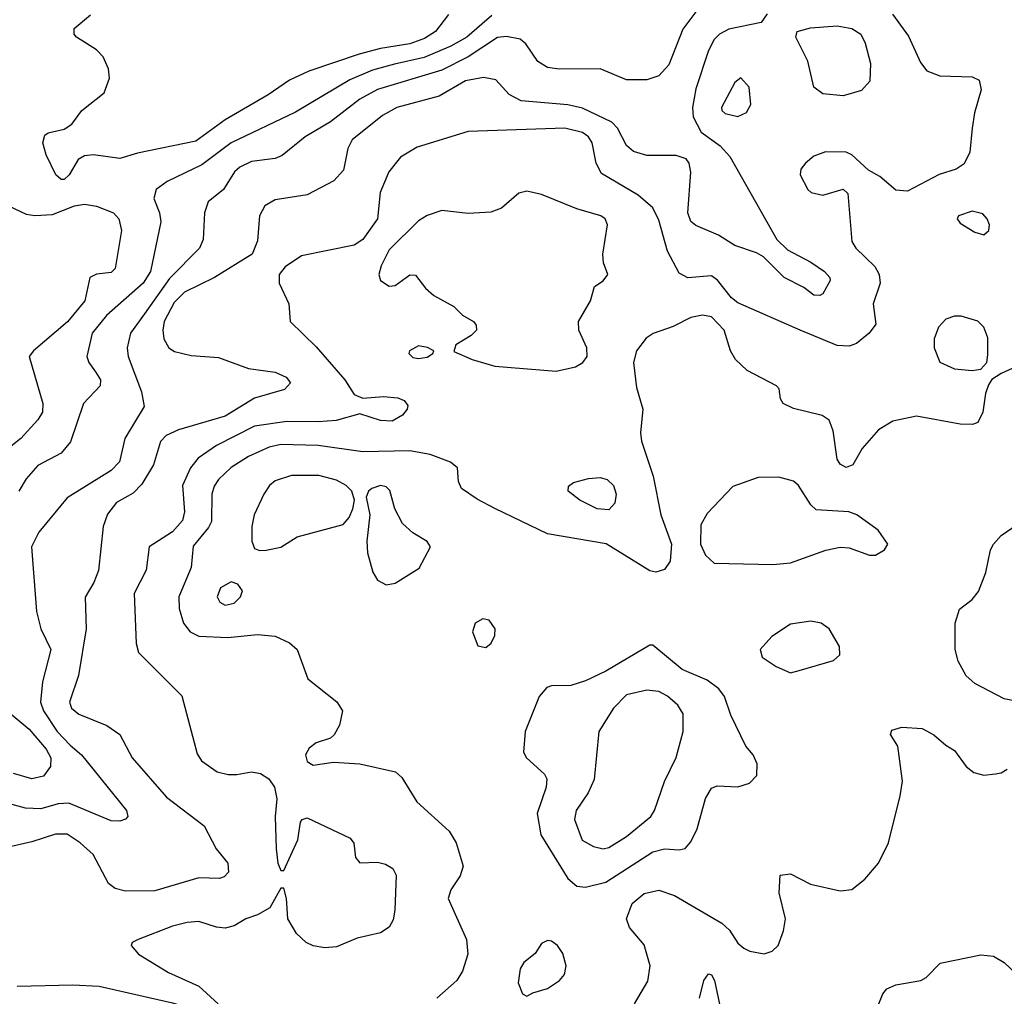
# Model space of a CAD drawing. Extents: x 1173079 to 1307053, y 522583 to 678478.
# Tile 131 of 256: x 1227163 to 1230525, y 544521 to 547855. Entities that reach past the tile are written whole.
import ezdxf

# ---------------------------------------------------------------- set-up
doc = ezdxf.new("R2010")
doc.units = 0

msp = doc.modelspace()

# ---------------------------------------------------------------- linework, layer by layer
at = {"layer": '0CON20XD'}
for points in [[(1229489.5, 547905), (1229427.2, 547822.8), (1229379.6, 547700.4), (1229345, 547663.3), (1229305, 547649.5), (1229235, 547650), (1229145, 547687.1), (1229005, 547685.5), (1228965, 547692.1), (1228932.4, 547712.4), (1228891.9, 547771.9), (1228871.7, 547788.3), (1228825, 547797.8), (1228795, 547793.8), (1228695, 547727.7), (1228605, 547682.4), (1228385, 547616.5), (1228325, 547583.3), (1228224.2, 547505.8), (1228138.5, 547455), (1228059.2, 547390.8), (1228035, 547380.9), (1227955, 547370.3), (1227915, 547352), (1227896.9, 547335), (1227858.9, 547275), (1227806.6, 547233.4), (1227794.6, 547195.4), (1227790, 547105), (1227776.9, 547075), (1227675, 546971.6), (1227589.5, 546850.5), (1227541.5, 546785), (1227530.4, 546735), (1227534, 546705), (1227578.9, 546585), (1227588.2, 546535), (1227522.4, 546425), (1227504, 546345), (1227475, 546315.9), (1227325, 546223.1), (1227228.8, 546105), (1227203.9, 546055), (1227221.1, 545835), (1227235.5, 545775), (1227269.5, 545705), (1227240.6, 545595), (1227233.8, 545525), (1227244.3, 545495), (1227291, 545425), (1227335, 545378.1), (1227374.6, 545345), (1227528.1, 545155), (1227532.5, 545135), (1227525, 545126), (1227505, 545118.5), (1227475, 545120.4), (1227330.8, 545180.8), (1227295, 545177.8), (1227235, 545161.2), (1227183, 545163), (1227065, 545194.6)], [(1229715.5, 547874.5), (1229694.5, 547845.5), (1229585, 547822.5), (1229552.2, 547805), (1229533.8, 547786.2), (1229513.6, 547746.4), (1229471.5, 547618.5), (1229460.4, 547555), (1229462.8, 547522.8), (1229490.4, 547470.4), (1229554.4, 547424.4), (1229587.8, 547387.8), (1229748.8, 547105), (1229785, 547068.8), (1229865, 547027.5), (1229910.8, 546995), (1229929.2, 546975), (1229930, 546965), (1229905, 546918.8), (1229895, 546912.9), (1229875, 546914.4), (1229840.2, 546940.2), (1229774, 546975), (1229703.3, 547045), (1229679.4, 547059.4), (1229605, 547083.8), (1229549.3, 547119.3), (1229472.1, 547152.1), (1229455, 547165.6), (1229444.7, 547195), (1229454.8, 547334.8), (1229448.7, 547365), (1229439.4, 547379.4), (1229405, 547390.8), (1229305, 547390.8), (1229259.2, 547405), (1229235, 547425.5), (1229204.4, 547484.4), (1229185.6, 547505.6), (1229085, 547552.8), (1229035, 547564.3), (1228875, 547577.6), (1228835, 547599.6), (1228789.1, 547649.1), (1228747.3, 547657.3), (1228685, 547645.7), (1228595, 547593.4), (1228451.4, 547555), (1228402.1, 547527.9), (1228298.9, 547445), (1228283.2, 547415), (1228268.8, 547341.2), (1228235.3, 547304.7), (1228145, 547257.1), (1228035, 547240.4), (1228000.2, 547219.8), (1227982.3, 547185), (1227975, 547100), (1227957.1, 547055), (1227828.2, 546975), (1227725.8, 546924.2), (1227690.8, 546889.2), (1227656.9, 546825), (1227651.6, 546795), (1227655.7, 546765.7), (1227672.9, 546735), (1227691.7, 546721.7), (1227748.8, 546708.8), (1227841.7, 546701.7), (1227945, 546664.1), (1228035, 546652.2), (1228073.1, 546635), (1228087.8, 546615), (1228067.7, 546592.3), (1227965, 546563.1), (1227865, 546501.1), (1227705, 546454.7), (1227663.5, 546435), (1227643.8, 546415), (1227620, 546335), (1227580.6, 546269.4), (1227550.9, 546239.1), (1227493.6, 546206.4), (1227462.6, 546167.4), (1227448.1, 546125), (1227432.4, 545975), (1227416.7, 545933.3), (1227387, 545883), (1227390.4, 545775), (1227363.8, 545616.2), (1227333.8, 545525), (1227340.5, 545505), (1227365, 545484.6), (1227461.2, 545445), (1227504.6, 545414.6), (1227547.5, 545335), (1227665, 545200.8), (1227793.4, 545103.4), (1227834.2, 545025), (1227874.2, 544975), (1227875.7, 544945), (1227860.9, 544929.1), (1227845, 544923.3), (1227775, 544925.5), (1227625, 544880.6), (1227525, 544879.7), (1227489.4, 544889.4), (1227466.6, 544906.6), (1227414, 545005), (1227369.6, 545045), (1227325, 545074.2), (1227285, 545074.7), (1227205, 545048), (1227115, 545027.9)], [(1227315, 547308.8), (1227305, 547308.8), (1227286.2, 547325), (1227253.2, 547393.2), (1227242, 547435), (1227248.8, 547461.2), (1227260.8, 547469.2), (1227315, 547481.1), (1227341.7, 547498.3), (1227375.6, 547545), (1227451.5, 547605), (1227469.6, 547655), (1227466.6, 547686.6), (1227448, 547728), (1227425, 547751.8), (1227356.9, 547795), (1227349.4, 547805), (1227349.4, 547825), (1227405, 547870.9)], [(1228626.9, 547873.1), (1228582.8, 547815), (1228545, 547790.3), (1228495, 547772.4), (1228395, 547756.8), (1228322.5, 547737.5), (1228150.6, 547679.4), (1228085, 547648.9), (1228012, 547598), (1227865, 547512.5), (1227765, 547439.7), (1227565, 547399.5), (1227505, 547380.6), (1227415, 547393.5), (1227385, 547390), (1227362.3, 547377.7), (1227332.5, 547325), (1227315, 547308.8)], [(1230143.6, 547873.7), (1230198.3, 547798.3), (1230238.7, 547708.7), (1230260.7, 547680.7), (1230305, 547662.9), (1230415, 547659.4), (1230438.8, 547648.8), (1230446.2, 547615), (1230423.4, 547536.6), (1230415.4, 547485), (1230407.1, 547402.9), (1230387.6, 547362.4), (1230361.2, 547345), (1230303.2, 547326.8), (1230195, 547269.2), (1230155, 547272.9), (1230099.8, 547319.8), (1230060.9, 547340.9), (1230005, 547393.8), (1229985, 547402.5), (1229915, 547404.3), (1229875, 547388.6), (1229846, 547365), (1229830, 547345), (1229828, 547325), (1229854, 547275), (1229866.2, 547265), (1229905, 547255.6), (1229975, 547276.2), (1229991.2, 547261.2), (1230005, 547098), (1230018.2, 547075), (1230082.8, 547012.8), (1230097.6, 546985), (1230101.5, 546955), (1230077.1, 546885), (1230086.7, 546815), (1230064.2, 546785), (1230020.5, 546749.5), (1229995, 546740), (1229955, 546742.1), (1229828.1, 546795), (1229615, 546888), (1229593.8, 546905), (1229545.7, 546965.7), (1229525, 546980), (1229445, 546974.1), (1229415, 546989.5), (1229375.3, 547065), (1229345, 547170.8), (1229325, 547212.2), (1229275, 547256.2), (1229150.3, 547330.3), (1229131.6, 547365), (1229118.4, 547435), (1229105.3, 547455), (1229085, 547469.8), (1229025, 547484.4), (1228695, 547472.9), (1228520.3, 547419.7), (1228464, 547386), (1228423.1, 547335), (1228394.2, 547265), (1228385.3, 547175), (1228335, 547104.7), (1228305, 547084.7), (1228125, 547049.1), (1228069.3, 547010.7), (1228049.1, 546985), (1228048.9, 546955), (1228082, 546885), (1228086.7, 546825), (1228175, 546738.6), (1228273.1, 546625), (1228305, 546575.6), (1228335, 546562.5), (1228405, 546568.2), (1228453.9, 546563.9), (1228476.2, 546555), (1228488.3, 546538.3), (1228485.8, 546525), (1228470.6, 546505), (1228435, 546484.7), (1228395, 546486.1), (1228325, 546509.1), (1228243.4, 546486.6), (1228182.2, 546482.2), (1228075, 546482.8), (1227965, 546467.5), (1227835, 546401.7), (1227772.4, 546357.6), (1227746.9, 546325), (1227719.5, 546265), (1227726.2, 546175), (1227718.8, 546145), (1227685, 546106.4), (1227605.7, 546055), (1227594.5, 545975.5), (1227554, 545896), (1227560.6, 545725), (1227568.6, 545695), (1227716.9, 545546.9), (1227769.1, 545349.1), (1227784.4, 545325), (1227837.3, 545287.3), (1227875, 545277.9), (1227905, 545278.2), (1227955, 545287.5), (1227985, 545281.9), (1228013.6, 545263.6), (1228032.9, 545235), (1228041.4, 545195), (1228035.8, 545135), (1228038.6, 545025), (1228044.4, 544975), (1228055, 544950), (1228065, 544950), (1228113.3, 545055), (1228122.5, 545115), (1228127.5, 545125), (1228145, 545130), (1228291.3, 545061.3), (1228304.2, 545044.2), (1228310, 544995), (1228325, 544976.2), (1228385, 544979.2), (1228411.9, 544971.9), (1228437.6, 544957.6), (1228448.6, 544935), (1228444.6, 544815), (1228438.1, 544781.9), (1228425, 544757.5), (1228395, 544737.8), (1228315, 544720), (1228245, 544689.6), (1228205, 544686.9), (1228165, 544692.9), (1228141.4, 544705), (1228108.5, 544735), (1228078.9, 544785), (1228073.8, 544855), (1228065, 544890), (1228055, 544890), (1228017.4, 544822.6), (1227975, 544799.6)], [(1228775, 547869.4), (1228689.8, 547795), (1228635, 547764.5), (1228544.2, 547725.8), (1228442.8, 547702.8), (1228367.7, 547682.3), (1228290.8, 547649.2), (1228105, 547538.9), (1227885, 547434.8), (1227785, 547359.5), (1227667.1, 547302.9), (1227629.2, 547275), (1227621.1, 547245), (1227641.1, 547195), (1227644.6, 547165), (1227609.8, 546995), (1227584.8, 546955), (1227459.4, 546845), (1227411.2, 546785), (1227392.2, 546705), (1227398.9, 546685), (1227422.4, 546652.4), (1227439.6, 546625), (1227438.2, 546605), (1227380.7, 546545), (1227336.6, 546413.4), (1227304.4, 546375), (1227225, 546332.7), (1227185, 546287.5), (1227159.7, 546245)], [(1229975, 547594.8), (1229905, 547601.8), (1229875, 547624.3), (1229853.8, 547713.8), (1229813.8, 547795), (1229817.5, 547815), (1229863.4, 547826.6), (1229955, 547834.2), (1230004.2, 547825), (1230035.6, 547805), (1230050.5, 547775), (1230068.5, 547705), (1230065.6, 547645), (1230037.1, 547612.9), (1229975, 547594.8)], [(1229615, 547524.6), (1229645, 547538), (1229660, 547565), (1229653.8, 547625), (1229625, 547656.7), (1229605, 547640), (1229560, 547555), (1229560.8, 547545), (1229572, 547535), (1229615, 547524.6)], [(1228995, 546654.6), (1229060.5, 546669.5), (1229085.7, 546685), (1229100.6, 546705), (1229100, 546735), (1229072.5, 546795), (1229071.4, 546825), (1229112, 546895), (1229126.4, 546943.6), (1229155, 546963.3), (1229171.2, 546985), (1229156.7, 547025), (1229153.8, 547055), (1229170, 547155), (1229162.5, 547175), (1229148, 547185), (1229065, 547208.8), (1228945, 547257.9), (1228895, 547269.6), (1228867.7, 547262.3), (1228808, 547212), (1228772.4, 547197.6), (1228695, 547193.3), (1228605, 547203.3), (1228554.1, 547185.9), (1228525, 547167.8), (1228425, 547068.9), (1228397.5, 547015), (1228390, 546985), (1228395.7, 546965), (1228425, 546945.7), (1228445, 546947.1), (1228495, 546984.2), (1228515, 546982.5), (1228548.3, 546938.3), (1228577, 546913), (1228645.6, 546875.6), (1228675, 546846.2), (1228712.5, 546825), (1228721.7, 546811.7), (1228722.5, 546795), (1228705, 546776.7), (1228652.5, 546745), (1228645, 546722.5), (1228708, 546695), (1228785, 546671.6), (1228995, 546654.6)], [(1227125, 547220), (1227185, 547191.2), (1227215, 547186.2), (1227275, 547190), (1227350.7, 547219.3), (1227385, 547225.4), (1227425, 547218.7), (1227483.3, 547195), (1227502.1, 547175), (1227510.4, 547135), (1227488.9, 547005), (1227475, 546991.9), (1227425, 546986.4), (1227403.1, 546975), (1227386, 546895), (1227326.7, 546823.3), (1227210.8, 546725), (1227195.7, 546705), (1227242.5, 546545), (1227240.5, 546515), (1227225, 546488.6), (1227167.3, 546425), (1227087.8, 546362.2)], [(1230455, 547120), (1230472, 547135), (1230474.2, 547155), (1230466.9, 547175), (1230451.9, 547191.9), (1230415, 547201.1), (1230368.8, 547185), (1230364.2, 547175), (1230375, 547160.8), (1230425, 547129.4), (1230455, 547120)], [(1230615, 546692.2), (1230515, 546647.1), (1230483, 546627), (1230471.5, 546608.5), (1230460.8, 546579.2), (1230452.3, 546515), (1230435, 546480), (1230416.8, 546473.2), (1230375, 546474.5), (1230225, 546501.1), (1230145, 546484.4), (1230096, 546455), (1230039.5, 546390.5), (1230007.8, 546335), (1229985, 546326.7), (1229965, 546337.1), (1229954.6, 546355), (1229940.9, 546450.9), (1229927.4, 546487.4), (1229903.5, 546503.5), (1229805, 546527.1), (1229770, 546545), (1229760.7, 546560.7), (1229756.7, 546595), (1229747.5, 546605), (1229647.6, 546657.6), (1229606.9, 546695), (1229590, 546725), (1229568.9, 546795), (1229525, 546840.9), (1229495, 546846), (1229455, 546837.8), (1229395, 546807.5), (1229326.7, 546783.3), (1229302.4, 546767.6), (1229269.3, 546725), (1229259.4, 546685), (1229269.1, 546599.2), (1229291.1, 546525), (1229282.9, 546445), (1229285.8, 546415.8), (1229326.7, 546296.7), (1229352, 546165), (1229389, 546065), (1229384, 546006), (1229365, 545977.8), (1229335, 545969.2), (1229315, 545973.1), (1229165.6, 546065.6), (1228965, 546099.7), (1228785, 546186.7), (1228725, 546217.8), (1228672, 546255), (1228661.2, 546278.8), (1228658, 546325), (1228634.6, 546344.6), (1228565, 546370.7), (1228495, 546382.8), (1228335, 546379.6), (1228181.8, 546401.8), (1228055, 546405.2), (1228014.5, 546395.5), (1227945, 546364.2), (1227885, 546326.7), (1227842, 546285), (1227827.3, 546262.7), (1227819.7, 546235), (1227818.3, 546141.7), (1227808.4, 546121.6), (1227755, 546057.1), (1227749.2, 545985), (1227706.9, 545885), (1227707.2, 545845), (1227722.3, 545795), (1227745, 545765.4), (1227775, 545750.9), (1227874.3, 545745.7), (1227975, 545755.9), (1228035, 545750), (1228085, 545727.8), (1228110.6, 545705), (1228146.9, 545605), (1228245.8, 545525.8), (1228265.5, 545495), (1228255, 545446.7), (1228236.6, 545413.4), (1228225, 545402), (1228175, 545385.8), (1228151.7, 545368.3), (1228138.9, 545345), (1228145, 545322.9), (1228165, 545310.5), (1228235, 545320), (1228325, 545314.6), (1228446.9, 545286.9), (1228467.7, 545267.7), (1228519.2, 545185), (1228630, 545085), (1228653.5, 545045), (1228676.9, 544965), (1228667.2, 544932.8), (1228635.8, 544885), (1228626, 544855), (1228688.6, 544715), (1228692.9, 544665), (1228675, 544606.7), (1228655.8, 544575), (1228587.5, 544515)], [(1230415, 546657.5), (1230445, 546662), (1230465.6, 546684.4), (1230469.3, 546710.7), (1230468.6, 546768.6), (1230455, 546805.8), (1230435, 546825.5), (1230377.3, 546842.7), (1230355, 546842.9), (1230325, 546832.5), (1230300, 546805), (1230285.7, 546765), (1230285.8, 546735), (1230305, 546686.2), (1230355, 546662.9), (1230415, 546657.5)], [(1228525, 546697.8), (1228555, 546703.3), (1228573.3, 546715), (1228577.5, 546725), (1228555.8, 546735.8), (1228525, 546741.4), (1228494.2, 546725), (1228492, 546715), (1228505, 546702.2), (1228525, 546697.8)], [(1227982.3, 546042.3), (1228005, 546044), (1228055, 546054.2), (1228110.7, 546089.3), (1228267.9, 546132.1), (1228288.1, 546155), (1228300.6, 546185), (1228306, 546215), (1228297.1, 546245), (1228278.1, 546265), (1228245, 546283.2), (1228185, 546299.2), (1228091.5, 546298.5), (1228035, 546280.8), (1228016.5, 546265), (1227996.9, 546235), (1227964.3, 546165), (1227955.8, 546125), (1227955.8, 546075), (1227965, 546050), (1227982.3, 546042.3)], [(1229175, 546182.2), (1229135, 546184.6), (1229076, 546215), (1229036, 546245), (1229037.3, 546262.7), (1229054.6, 546275.4), (1229105, 546289.2), (1229145, 546292.5), (1229169.4, 546285), (1229190.8, 546265), (1229200, 546235), (1229195.4, 546204.6), (1229175, 546182.2)], [(1229735, 545994.6), (1229795, 546000.5), (1229916.1, 546043.9), (1229965, 546054.4), (1229995, 546051.9), (1230065, 546027.5), (1230085, 546026.5), (1230116, 546045), (1230127.5, 546065), (1230095, 546112.5), (1230021.2, 546165), (1229994.6, 546174.6), (1229882.2, 546182.2), (1229865, 546198.8), (1229822.2, 546265), (1229805, 546279.1), (1229755, 546292.7), (1229685, 546292.2), (1229598.3, 546261.7), (1229510.9, 546169.2), (1229489.1, 546130.9), (1229487.4, 546065), (1229505, 546026.4), (1229535, 545999.1), (1229735, 545994.6)], [(1228415, 545926.2), (1228445, 545931.5), (1228527.6, 545982.4), (1228566, 546055), (1228555, 546074), (1228505, 546103.5), (1228470.5, 546135), (1228444.4, 546185), (1228427.3, 546247.3), (1228415, 546260), (1228395, 546264.5), (1228366, 546255), (1228354, 546245), (1228346, 546225), (1228358.6, 546165), (1228348.9, 546075), (1228350.7, 546035), (1228369.2, 545969.2), (1228385, 545941.1), (1228415, 545926.2)], [(1230565, 545528.1), (1230525, 545536.5), (1230425, 545588.5), (1230394.7, 545614.7), (1230367.8, 545665), (1230357.5, 545705), (1230357.8, 545795), (1230372.5, 545842.5), (1230415, 545876), (1230437.4, 545902.6), (1230462.4, 545967.6), (1230477.9, 546045), (1230487.7, 546065), (1230515, 546093.8), (1230568.8, 546131.2)], [(1227865, 545856.5), (1227895, 545862.7), (1227916.9, 545885), (1227924.3, 545905), (1227908.2, 545928.2), (1227885, 545935.6), (1227849.4, 545915), (1227837.8, 545885), (1227847, 545867), (1227865, 545856.5)], [(1228755, 545711.2), (1228773.6, 545726.4), (1228785, 545752.5), (1228786.9, 545775), (1228766, 545805), (1228745, 545809.2), (1228718.8, 545795), (1228708.8, 545765), (1228727, 545717), (1228755, 545711.2)], [(1229795, 545625.5), (1229825, 545633.6), (1229942.2, 545667.8), (1229963.1, 545686.9), (1229962.9, 545715), (1229926.9, 545775), (1229900, 545795), (1229865, 545801.5), (1229795, 545790.9), (1229730.9, 545749.1), (1229691.4, 545705), (1229698.3, 545678.3), (1229746.7, 545646.7), (1229795, 545625.5)], [(1229095, 544893.3), (1229165, 544911.2), (1229325, 545014.7), (1229365, 545024.6), (1229415, 545020.6), (1229435, 545025.8), (1229455, 545048), (1229476.9, 545093.1), (1229505, 545196.2), (1229525, 545232), (1229545, 545240), (1229615, 545235.8), (1229655, 545248.8), (1229680, 545275), (1229681.2, 545315), (1229668, 545345), (1229643.1, 545375), (1229590.9, 545480.9), (1229569.2, 545545), (1229550.6, 545570.6), (1229510.4, 545600.4), (1229425, 545636.7), (1229325, 545720), (1229315, 545720), (1229165, 545630.7), (1229095, 545597.5), (1229045, 545581.5), (1228979.5, 545580.5), (1228963.3, 545575), (1228937.5, 545545), (1228888.8, 545425), (1228883.3, 545355), (1228893.3, 545335), (1228955, 545278.8), (1228963, 545263), (1228960.6, 545235), (1228929.6, 545145), (1228942.7, 545072.7), (1229035, 544922.9), (1229065, 544896.9), (1229095, 544893.3)], [(1229155, 545024.7), (1229175, 545029.4), (1229235, 545066), (1229317.7, 545135), (1229331.2, 545155), (1229365.3, 545254.7), (1229405, 545336.2), (1229428.5, 545425), (1229428.5, 545485), (1229410.5, 545515), (1229375, 545545.3), (1229345, 545561.2), (1229304.2, 545565.8), (1229235, 545549.7), (1229191.2, 545505), (1229140.4, 545425), (1229125, 545261.2), (1229103.9, 545216.1), (1229063.2, 545155), (1229057.5, 545125), (1229084.3, 545054.3), (1229122.5, 545032.5), (1229155, 545024.7)], [(1227120.4, 545495), (1227195, 545433.4), (1227253.9, 545365), (1227269.1, 545335), (1227268.1, 545305), (1227245, 545272.7), (1227205, 545263.1), (1227141.9, 545281.9)], [(1229262.2, 544495), (1229307.7, 544572.3), (1229316.4, 544625), (1229295, 544696.2), (1229245.5, 544755.5), (1229235.6, 544785), (1229255, 544838), (1229295, 544871.8), (1229345, 544883.8), (1229399.2, 544865), (1229561.1, 544771.1), (1229586.6, 544746.6), (1229615, 544702.9), (1229635.8, 544685), (1229656.7, 544675), (1229705, 544666.5), (1229732, 544675), (1229752.9, 544695), (1229771.5, 544745), (1229777.5, 544785), (1229756.1, 544873.9), (1229760, 544935), (1229795, 544938.8), (1229863.6, 544903.6), (1229965, 544881.1), (1230005, 544885.6), (1230049.1, 544920.9), (1230096, 544975), (1230129.2, 545045), (1230170, 545205), (1230177.1, 545255), (1230161.2, 545375), (1230136.7, 545415), (1230140.7, 545429.3), (1230175, 545440), (1230245, 545435.8), (1230285, 545414), (1230325, 545378), (1230355, 545360), (1230395.5, 545305.5), (1230421.2, 545285), (1230455, 545275.8), (1230495, 545280), (1230515, 545283.8), (1230535, 545296.7)], [(1227975, 544799.6), (1227935, 544785.3), (1227895, 544762), (1227865, 544754), (1227835, 544756.7), (1227775, 544776.1), (1227735, 544772.9), (1227685, 544760), (1227567.5, 544715), (1227547.5, 544705), (1227543.3, 544695), (1227568.8, 544665), (1227671.8, 544601.8), (1227775.2, 544555.2), (1227840.9, 544495)], [(1228895, 544521.2), (1228915, 544533.3), (1228965, 544547.5), (1229006.2, 544575), (1229023.8, 544595), (1229028.8, 544625), (1229017.3, 544667.3), (1229000, 544695), (1228979.5, 544709.5), (1228965, 544711.2), (1228945, 544701.2), (1228923, 544667), (1228885, 544636), (1228871.9, 544615), (1228865, 544567.5), (1228879.5, 544529.5), (1228895, 544521.2)], [(1230087.5, 544472.5), (1230110.5, 544529.5), (1230123.9, 544546.1), (1230155, 544560), (1230240, 544575), (1230258, 544585), (1230306.4, 544633.6), (1230445, 544662.9), (1230488.3, 544658.3), (1230525, 544636), (1230566.8, 544596.8)], [(1229484.5, 544515), (1229499.4, 544575), (1229515, 544598), (1229525, 544593.8), (1229535.5, 544575), (1229565.5, 544435)], [(1227155, 544555.8), (1227345, 544560.5), (1227435, 544555.3), (1227685, 544498.7), (1227755, 544476.6), (1227785, 544460.2), (1227830.6, 544420.6), (1227868.7, 544358.7), (1227874.7, 544325), (1227865.8, 544295), (1227805, 544190.4), (1227775, 544163.2), (1227745, 544165.3), (1227676.9, 544206.9), (1227624.6, 544245), (1227585, 544262.6), (1227535, 544265.6), (1227475, 544255.6), (1227325, 544173.8), (1227145, 544088.2)]]:
    msp.add_lwpolyline(points, dxfattribs=at)

doc.saveas('drawing.dxf')
